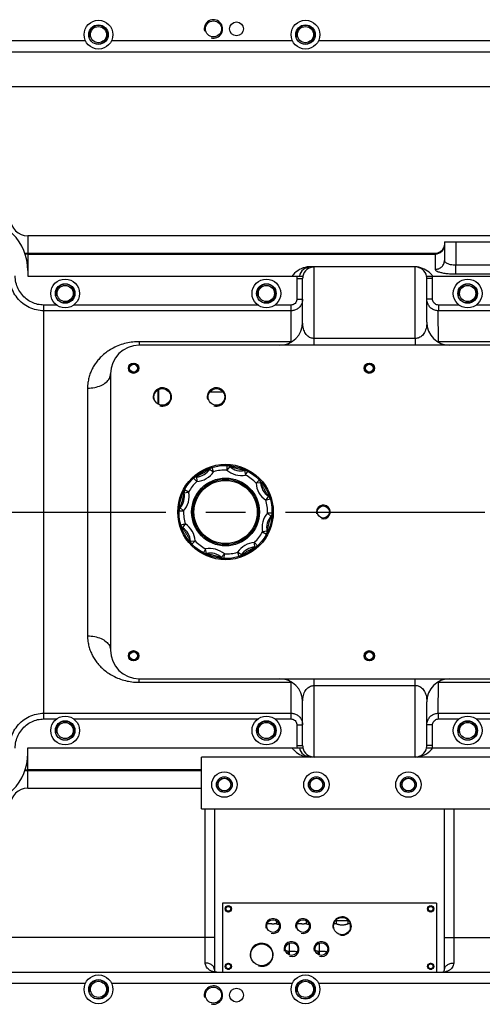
# Model space of a CAD drawing. Header units: millimetres. Extents: x 8 to 399, y 9 to 282.
# Tile 6 of 36: x 97 to 117, y 58 to 101. Entities that reach past the tile are written whole.
import ezdxf

# ---------------------------------------------------------------- set-up
doc = ezdxf.new("R2010")
doc.units = ezdxf.units.MM
doc.header["$LTSCALE"] = 23.1
doc.linetypes.add('CENTER', pattern=[0.6, 0.375, -0.075, 0.075, -0.075])
doc.layers.get('0').update_dxf_attribs({"linetype": 'CONTINUOUS'})
doc.layers.add('02___PRT_ALL_AXES', color=7, linetype='CONTINUOUS')
doc.layers.add('02__ASM_ALL_AXES', color=7, linetype='CONTINUOUS')

msp = doc.modelspace()

# ---------------------------------------------------------------- linework, layer by layer
at = {"color": 7, "linetype": 'Continuous'}
for p, q in [((88.44897, 99.19583), (138.56512, 99.19583)), ((96.18438, 97.69583), (125.58437, 97.69583)), ((97.68438, 91.19583), (97.68438, 89.69536)), ((124.08437, 91.19583), (97.68438, 91.19583)), ((115.80225, 90.94583), (115.80225, 90.13336)), ((115.80225, 90.94583), (123.40225, 90.94583)), ((116.30225, 90.94583), (116.30212, 89.93337)), ((97.68438, 90.44583), (115.40225, 90.44583)), ((97.68438, 90.41011), (115.40225, 90.41011)), ((115.40225, 90.44583), (115.40225, 89.74289)), ((116.30212, 89.93337), (122.90224, 89.93337)), ((116.30225, 89.54289), (116.30225, 89.93337)), ((97.68443, 89.69536), (97.68438, 89.44583)), ((114.48225, 89.85774), (109.98225, 89.85774)), ((109.98225, 89.84583), (110.13438, 89.84583)), ((110.13438, 86.44583), (110.13438, 89.84583)), ((114.53434, 86.73768), (114.53437, 89.84583)), ((116.30225, 89.54289), (122.90225, 89.54289)), ((97.68438, 89.44583), (109.64511, 89.44583)), ((109.38438, 89.34275), (109.38438, 88.45466)), ((109.38438, 89.34275), (109.63438, 89.34275)), ((109.63438, 87.44583), (109.63438, 89.34286)), ((115.02365, 89.44583), (124.08437, 89.44583)), ((115.03437, 87.44583), (115.03437, 89.3428)), ((115.28437, 89.34275), (115.03437, 89.34275)), ((115.28437, 88.45466), (115.28437, 89.34275)), ((98.38438, 70.19931), (98.38438, 88.19236)), ((109.13438, 86.59968), (109.13438, 88.19236)), ((109.38438, 88.45466), (109.63438, 88.45466)), ((115.28437, 88.45466), (115.03437, 88.45466)), ((115.53437, 88.19236), (115.53437, 87.94246)), ((109.13437, 87.94246), (98.38438, 87.94246)), ((115.53437, 86.59968), (115.5342, 87.94246)), ((124.78437, 87.94246), (115.5342, 87.94246)), ((102.53437, 86.59968), (102.53437, 86.44583)), ((109.13438, 86.59968), (102.53437, 86.59968)), ((109.13438, 86.59968), (109.14056, 86.59524)), ((109.14056, 86.59524), (109.14966, 86.58881)), ((114.53434, 86.73768), (110.1344, 86.73768)), ((114.53437, 86.73768), (114.53437, 86.44583)), ((115.51909, 86.58881), (115.52819, 86.59524)), ((115.52819, 86.59524), (115.53437, 86.59968)), ((122.53437, 86.59968), (115.53437, 86.59968)), ((122.53437, 86.44583), (102.53437, 86.44583)), ((101.28437, 85.19583), (101.28437, 73.19583)), ((100.28437, 84.58045), (100.28437, 73.81122)), ((105.598, 84.41326), (106.17075, 84.41326)), ((105.37188, 81.00727), (105.17188, 80.8918)), ((105.37538, 81.00525), (105.37188, 81.00727)), ((105.37188, 81.00727), (105.37188, 81.00355)), ((105.58573, 81.06326), (105.7643, 80.94516)), ((105.7643, 80.94516), (105.7073, 81.13687)), ((106.33941, 81.22009), (106.33397, 81.02016)), ((106.47589, 81.18045), (106.33397, 81.02016)), ((107.11083, 81.01032), (107.15359, 80.80054)), ((107.15359, 80.80054), (107.24884, 80.9764)), ((107.19688, 81.00727), (107.1934, 81.00527)), ((107.39687, 80.8918), (107.19688, 81.00727)), ((107.19688, 81.00727), (107.19688, 81.00354)), ((104.89193, 80.66611), (105.02945, 80.5209)), ((105.01646, 80.73459), (105.02945, 80.5209)), ((105.17188, 80.8918), (105.17188, 80.88771)), ((105.17188, 80.8918), (105.17514, 80.88992)), ((107.39687, 80.8918), (107.39185, 80.8889)), ((107.39687, 80.88582), (107.39687, 80.8918)), ((107.75465, 80.58828), (107.60944, 80.45076)), ((104.46989, 80.02228), (104.67966, 80.06504)), ((104.67966, 80.06504), (104.50381, 80.1603)), ((107.82313, 80.46374), (107.60944, 80.45076)), ((108.1518, 79.89448), (108.0337, 79.71591)), ((108.0337, 79.71591), (108.22541, 79.7729)), ((104.26285, 79.31331), (104.25938, 79.3113)), ((104.25938, 79.3113), (104.25938, 79.08036)), ((104.25938, 79.3113), (104.26261, 79.30944)), ((104.26012, 79.25086), (104.46005, 79.24543)), ((104.29976, 79.38735), (104.46005, 79.24543)), ((108.30938, 79.3113), (108.3042, 79.31429)), ((108.30938, 79.3113), (108.30435, 79.3084)), ((108.30938, 79.08036), (108.30938, 79.3113)), ((104.25938, 79.08036), (104.2644, 79.08326)), ((104.25938, 79.08036), (104.26455, 79.07738)), ((108.26899, 79.00432), (108.1087, 79.14624)), ((108.30863, 79.1408), (108.1087, 79.14624)), ((108.3059, 79.07836), (108.30938, 79.08036)), ((108.30938, 79.08036), (108.30614, 79.08223)), ((104.53505, 78.67576), (104.34334, 78.61876)), ((104.41695, 78.49719), (104.53505, 78.67576)), ((108.09886, 78.36938), (107.88909, 78.32662)), ((107.88909, 78.32662), (108.06494, 78.23137)), ((104.74562, 77.92792), (104.95931, 77.94091)), ((104.8141, 77.80338), (104.95931, 77.94091)), ((105.17188, 77.50584), (105.17188, 77.49987)), ((105.17188, 77.49987), (105.1769, 77.50277)), ((105.17188, 77.49987), (105.37188, 77.3844)), ((105.41516, 77.59112), (105.31991, 77.41526)), ((105.45792, 77.38135), (105.41516, 77.59112)), ((107.19688, 77.3844), (107.39687, 77.49987)), ((107.39687, 77.49987), (107.39361, 77.50175)), ((107.39687, 77.49987), (107.39687, 77.50396)), ((107.55229, 77.65708), (107.5393, 77.87077)), ((107.67682, 77.72556), (107.5393, 77.87077)), ((105.37188, 77.3844), (105.37188, 77.38813)), ((105.37188, 77.3844), (105.37535, 77.3864)), ((106.09286, 77.21122), (106.23478, 77.37151)), ((106.22934, 77.17158), (106.23478, 77.37151)), ((106.98302, 77.32841), (106.80445, 77.44651)), ((106.80445, 77.44651), (106.86145, 77.2548)), ((107.19337, 77.38642), (107.19688, 77.3844)), ((107.19688, 77.3844), (107.19688, 77.38812)), ((102.53437, 71.79199), (102.53437, 71.94583)), ((102.53437, 71.94583), (122.53437, 71.94583)), ((110.13438, 68.54583), (110.13438, 71.94583)), ((114.53437, 68.54583), (114.53437, 71.94583)), ((102.53437, 71.79199), (109.13438, 71.79199)), ((109.14056, 71.79643), (109.13438, 71.79199)), ((109.13438, 70.19931), (109.13438, 71.79199)), ((109.14966, 71.80285), (109.14056, 71.79643)), ((110.13441, 71.65399), (114.53435, 71.65399)), ((115.52819, 71.79643), (115.51909, 71.80285)), ((115.53437, 71.79199), (115.52819, 71.79643)), ((115.5342, 70.44921), (115.53437, 71.79199)), ((115.53437, 71.79199), (122.53437, 71.79199)), ((109.63438, 69.04885), (109.63438, 70.94583)), ((115.03437, 69.04888), (115.03437, 70.94583)), ((98.38438, 70.44921), (109.13438, 70.44921)), ((115.5342, 70.44921), (124.78437, 70.44921)), ((115.53437, 70.19931), (115.53437, 70.44921)), ((109.38438, 69.93701), (109.63438, 69.93701)), ((109.38438, 69.93701), (109.38438, 69.04891)), ((115.28437, 69.93701), (115.03437, 69.93701)), ((115.28437, 69.04891), (115.28437, 69.93701)), ((97.68443, 68.69631), (97.68438, 68.94583)), ((97.68438, 68.94583), (109.6451, 68.94583)), ((109.38438, 69.04891), (109.63438, 69.04891)), ((115.02365, 68.94583), (124.08437, 68.94583)), ((115.28437, 69.04891), (115.03437, 69.04891)), ((97.68438, 67.19583), (97.68438, 68.69631)), ((105.23225, 66.29583), (105.23225, 68.54583)), ((110.13438, 68.54583), (105.23225, 68.54583)), ((119.23225, 68.54583), (114.53437, 68.54583)), ((105.23225, 67.98155), (97.68438, 67.98155)), ((105.23225, 67.94583), (97.68438, 67.94583)), ((106.23225, 67.63196), (106.23225, 67.62083)), ((110.23225, 67.63196), (110.23225, 67.62083)), ((114.23225, 67.63196), (114.23225, 67.62083)), ((97.68438, 67.19583), (105.23225, 67.19583)), ((106.23225, 67.07083), (106.23225, 67.05971)), ((110.23225, 67.07083), (110.23225, 67.05971)), ((114.23225, 67.07083), (114.23225, 67.05971)), ((105.23225, 66.29583), (119.23225, 66.29583)), ((105.40225, 59.59057), (105.40225, 66.29583)), ((105.80225, 66.29583), (105.80225, 59.29583)), ((115.80225, 59.29583), (115.80225, 66.29583)), ((116.20225, 66.29583), (116.20225, 59.59057)), ((115.45225, 62.19583), (106.15225, 62.19583)), ((106.15225, 62.19583), (106.15225, 59.19583)), ((115.45225, 62.19583), (115.45225, 59.19583)), ((108.45225, 61.44583), (108.46112, 61.44583)), ((109.75225, 61.44583), (109.76112, 61.44583)), ((111.07638, 61.44583), (111.62812, 61.44583)), ((105.80225, 60.69583), (96.18438, 60.69583)), ((109.05225, 60.44583), (109.04338, 60.44583)), ((110.35225, 60.44583), (110.34338, 60.44583)), ((115.80225, 60.69583), (124.15318, 60.69583)), ((88.44926, 59.19583), (124.1555, 59.19583))]:
    msp.add_line(p, q, dxfattribs=at)
at = {"color": 2, "linetype": 'Continuous'}
for p, q in [((108.45225, 61.44583), (108.45225, 61.44952)), ((109.75225, 61.44583), (109.75225, 61.44952)), ((109.05225, 60.44583), (109.05225, 59.94214)), ((110.35225, 60.44583), (110.35225, 59.94214))]:
    msp.add_line(p, q, dxfattribs=at)
at = {"color": 7, "linetype": 'Continuous'}
for centre, radius in [((106.28437, 79.19583), 2.025), ((106.28437, 79.19583), 1.475), ((106.28437, 79.19583), 1.425), ((106.28437, 79.19583), 1.375), ((106.23225, 67.34583), 0.55), ((106.23225, 67.34583), 0.3425), ((106.23225, 67.34583), 0.28613), ((110.23225, 67.34583), 0.55), ((110.23225, 67.34583), 0.3425), ((110.23225, 67.34583), 0.28613), ((114.23225, 67.34583), 0.55), ((114.23225, 67.34583), 0.3425), ((114.23225, 67.34583), 0.28613), ((106.23225, 67.34583), 0.275), ((110.23225, 67.34583), 0.275), ((114.23225, 67.34583), 0.275)]:
    msp.add_circle(centre, radius, dxfattribs=at)
at = {"color": 2, "linetype": 'Continuous'}
for centre, radius in [((105.75787, 100.19583), 0.4), ((100.75787, 99.94583), 0.4), ((109.75787, 99.94583), 0.4), ((99.30938, 88.69583), 0.4), ((108.05938, 88.69583), 0.4), ((116.80938, 88.69583), 0.4), ((102.28437, 85.44583), 0.2), ((112.53437, 85.44583), 0.2), ((103.53437, 84.19583), 0.4), ((105.88438, 84.19583), 0.4), ((110.53437, 79.19583), 0.3), ((102.28437, 72.94583), 0.2), ((112.53437, 72.94583), 0.2), ((99.30938, 69.69583), 0.4), ((108.05938, 69.69583), 0.4), ((116.80938, 69.69583), 0.4), ((106.40225, 61.94583), 0.125), ((115.20225, 61.94583), 0.125), ((108.35225, 61.19583), 0.325), ((109.65225, 61.19583), 0.325), ((111.35225, 61.19583), 0.4), ((107.85225, 59.94583), 0.5), ((109.15225, 60.19583), 0.325), ((110.45225, 60.19583), 0.325), ((106.40225, 59.44583), 0.125), ((115.20225, 59.44583), 0.125), ((100.75787, 58.44583), 0.4), ((109.75787, 58.44583), 0.4), ((105.75787, 58.19583), 0.4)]:
    msp.add_arc(centre, radius, 255, 195, dxfattribs=at)
at = {"color": 7, "linetype": 'Continuous'}
for centre, radius, start, end in [((95.43443, 89.69583), 2.25, 359.987935, 90), ((97.68438, 91.94583), 0.75, 180, 270), ((97.68438, 91.94583), 1.5, 264.18373, 270), ((97.68454, 91.94334), 1.53323, 264.817963, 269.993738), ((115.40225, 90.84583), 0.4, 270, 337.5), ((109.9825, 88.85755), 1.00032, 139.37245, 143.963832), ((109.98226, 88.85772), 1.00002, 98.61558, 139.371217), ((109.98225, 89.34583), 0.5, 90, 168.463041), ((110.13438, 89.34583), 0.5, 90, 168.463041), ((109.98178, 88.86125), 0.99646, 93.102828, 98.618555), ((109.98271, 88.84594), 1.0118, 90.026294, 93.108771), ((114.48226, 88.85924), 0.9985, 88.985906, 90.00051), ((114.48225, 88.85775), 0.99999, 80.266435, 88.986995), ((114.53437, 89.34583), 0.5, 11.536959, 90), ((114.48217, 88.85738), 1.00037, 77.968455, 80.265467), ((114.48225, 88.85774), 1, 39.928781, 77.968681), ((114.4822, 88.8577), 1.00007, 36.035185, 39.9288), ((110.13308, 89.34287), 0.74871, 172.095878, 180.009192), ((110.13555, 89.34269), 0.50118, 168.123835, 179.980686), ((114.53285, 89.34266), 0.50152, 0.015872, 11.871959), ((114.53303, 89.34269), 0.75135, 0.004727, 7.890203), ((108.63438, 87.44583), 1, 270, 360), ((116.03438, 87.44583), 1, 180, 269.999967), ((102.53437, 85.19583), 1.25, 90, 180), ((104.97187, 81.46915), 0.75, 273.474648, 326.525352), ((104.97187, 81.46915), 0.95, 273.474648, 326.525352), ((105.7643, 80.94516), 0.2, 106.557261, 146.525352), ((106.28437, 79.19583), 1.825, 88.442739, 106.557261), ((106.96377, 81.73139), 0.95, 228.474648, 281.525352), ((106.33397, 81.02016), 0.2, 48.474648, 88.442739), ((106.96377, 81.73139), 0.75, 228.474648, 281.525352), ((107.09973, 80.56202), 0.44843, 88.072968, 88.581925), ((107.15359, 80.80054), 0.2, 61.557261, 101.525352), ((106.28437, 79.19583), 1.825, 133.442739, 151.557261), ((105.02945, 80.5209), 0.2, 93.474648, 133.442739), ((105.14322, 80.30441), 0.44847, 106.417806, 106.927023), ((106.28437, 79.19583), 1.825, 43.442739, 61.557261), ((107.60944, 80.45076), 0.2, 3.474648, 43.442739), ((107.39294, 80.33699), 0.44847, 16.417786, 16.927027), ((103.74882, 79.87523), 0.95, 318.474648, 11.525352), ((104.67966, 80.06504), 0.2, 151.557261, 191.525352), ((108.55769, 80.50833), 0.95, 183.474648, 236.525352), ((108.55769, 80.50833), 0.75, 183.474648, 236.525352), ((103.74882, 79.87523), 0.75, 318.474648, 11.525352), ((104.91819, 80.01119), 0.44843, 178.072968, 178.581925), ((106.28437, 79.19583), 1.825, 358.442739, 16.557261), ((108.0337, 79.71591), 0.2, 16.557261, 56.525352), ((104.46005, 79.24543), 0.2, 138.474648, 178.442739), ((106.28437, 79.19583), 1.825, 178.442739, 196.557261), ((108.81993, 78.51643), 0.95, 138.474648, 191.525352), ((108.81993, 78.51643), 0.75, 138.474648, 191.525352), ((108.1087, 79.14624), 0.2, 318.474648, 358.442739), ((104.53505, 78.67576), 0.2, 196.557261, 236.525352), ((104.01106, 77.88333), 0.75, 3.474648, 56.525352), ((104.01106, 77.88333), 0.95, 3.474648, 56.525352), ((106.28437, 79.19583), 1.825, 313.442739, 331.557261), ((107.88909, 78.32662), 0.2, 331.557261, 11.525352), ((107.65056, 78.38048), 0.44843, 358.072968, 358.581925), ((105.17581, 78.05468), 0.44847, 196.417786, 196.927027), ((104.95931, 77.94091), 0.2, 183.474648, 223.442739), ((106.28437, 79.19583), 1.825, 223.442739, 241.557261), ((105.60498, 76.66028), 0.95, 48.474648, 101.525352), ((107.59687, 76.92252), 0.95, 93.474648, 146.525352), ((107.59687, 76.92252), 0.75, 93.474648, 146.525352), ((107.5393, 77.87077), 0.2, 273.474648, 313.442739), ((107.42553, 78.08726), 0.44847, 286.417806, 286.927023), ((105.41516, 77.59112), 0.2, 241.557261, 281.525352), ((105.46902, 77.82965), 0.44843, 268.072968, 268.581925), ((105.60498, 76.66028), 0.75, 48.474648, 101.525352), ((106.23478, 77.37151), 0.2, 228.474648, 268.442739), ((106.28437, 79.19583), 1.825, 268.442739, 286.557261), ((106.80445, 77.44651), 0.2, 286.557261, 326.525352), ((102.53437, 73.19583), 1.25, 180, 270), ((108.63437, 70.94583), 1, 0, 89.999992), ((116.03437, 70.94583), 1, 90, 180), ((109.98219, 69.53388), 0.99993, 216.03491, 222.628038), ((110.13423, 69.04887), 0.74985, 179.996847, 187.898083), ((109.98225, 69.04583), 0.5, 191.536959, 270), ((110.13589, 69.04901), 0.50151, 180.018263, 191.872169), ((110.13438, 69.04583), 0.5, 191.536959, 270), ((114.53437, 69.04583), 0.5, 270, 348.463041), ((114.48225, 69.53393), 1, 280.957415, 323.964433), ((114.53279, 69.04902), 0.50159, 348.128784, 359.984592), ((114.53202, 69.04904), 0.75236, 352.115099, 359.989971), ((95.43443, 68.69583), 2.25, 270, 0.012065), ((109.98225, 69.53392), 1, 222.627535, 260.266454), ((114.48215, 69.53416), 1.00025, 278.618959, 280.960687), ((97.68438, 66.44583), 1.5, 90, 95.81627), ((97.68454, 66.44832), 1.53323, 90.006262, 95.182037), ((97.68438, 66.44583), 0.75, 90, 180), ((105.90225, 59.29583), 0.1, 180, 270), ((115.70225, 59.29583), 0.1, 270, 360), ((115.7024, 59.82442), 0.62858, 269.986222, 280.091669), ((115.70503, 59.80814), 0.61209, 280.11683, 282.880612)]:
    msp.add_arc(centre, radius, start, end, dxfattribs=at)
for points, start_tangent, end_tangent in [([(115.40225, 90.41011), (115.55532, 90.43984), (115.68509, 90.52448), (115.7718, 90.65116), (115.80225, 90.80059)], (1, 0), (0, 1)), ([(115.40225, 89.74289), (115.55532, 89.77262), (115.68509, 89.85726), (115.7718, 89.98394), (115.80225, 90.13337)], (1, 0), (0, 1)), ([(115.80225, 90.13336), (115.87098, 90.03216), (115.95148, 89.99084), (116.05501, 89.95954), (116.17462, 89.94), (116.30212, 89.93338)], (-0.00004875, -1), (0.99999997, 0.00023354)), ([(98.38438, 87.94246), (98.05797, 87.97929), (97.74671, 88.08825), (97.46469, 88.26524), (97.22612, 88.5028), (97.04354, 88.7904), (96.92738, 89.11403), (96.88453, 89.45694)], (-1, 0.0000638), (-0.01433575, 0.99989724)), ([(98.38438, 88.19236), (98.11479, 88.22265), (97.85591, 88.31307), (97.62071, 88.46051), (97.42108, 88.65924), (97.26786, 88.90073), (97.1703, 89.17308), (97.13451, 89.46056)], (-0.99999999, 0.00012091), (-0.01443396, 0.99989582)), ([(115.40225, 89.74289), (115.52641, 89.64153), (115.67145, 89.60024), (115.85776, 89.569), (116.07291, 89.5495), (116.30225, 89.54289)], (-0.0002668, -0.99999996), (0.99999994, 0.00034513)), ([(109.63438, 88.45466), (109.60927, 88.29439), (109.53698, 88.15092), (109.42572, 88.03839), (109.28718, 87.96696), (109.13437, 87.94246)], (0.00025844, -0.99999997), (-1, 0.00000095)), ([(109.38438, 88.45466), (109.37124, 88.37081), (109.33385, 88.29661), (109.27745, 88.23961), (109.20865, 88.20422), (109.13438, 88.19236)], (0.00067542, -0.99999977), (-1, 0.00003072)), ([(115.5342, 87.94246), (115.38178, 87.96689), (115.24313, 88.03832), (115.13178, 88.15091), (115.05947, 88.29444), (115.03437, 88.45466)], (-0.99999998, -0.00017685), (-0.00002224, 1)), ([(115.53437, 88.19236), (115.45962, 88.20437), (115.3908, 88.23998), (115.33447, 88.29722), (115.29727, 88.37156), (115.28437, 88.45466)], (-0.99999979, -0.00065573), (-0.00001539, 1)), ([(110.1344, 86.73768), (110.05794, 86.74492), (109.97893, 86.76844), (109.90038, 86.81052), (109.82712, 86.87157), (109.76247, 86.9514), (109.70907, 87.04928), (109.66873, 87.16486), (109.64328, 87.29722), (109.63438, 87.44583)], (-0.99999997, 0.00024967), (-0.00001131, 1)), ([(115.03437, 87.44583), (115.02561, 87.29837), (115.00051, 87.16672), (114.96064, 87.05146), (114.90772, 86.95358), (114.8435, 86.87348), (114.77051, 86.81196), (114.69204, 86.76935), (114.61229, 86.7452), (114.53434, 86.73767)], (-0.000018, -1), (-0.99999993, -0.00037551)), ([(102.53437, 86.59968), (102.25854, 86.5844), (101.96609, 86.5342), (101.67195, 86.4455), (101.39905, 86.32381), (101.16759, 86.18444), (100.98401, 86.04382), (100.83582, 85.90471), (100.70241, 85.75277), (100.58428, 85.58767), (100.48528, 85.41449), (100.4046, 85.23168), (100.3421, 85.0349), (100.30027, 84.82006), (100.28437, 84.58045)], (-0.99999997, 0.00023343), (0.00000033, -1)), ([(100.28437, 84.58045), (100.59339, 84.61057), (100.87216, 84.69798), (101.09339, 84.83412), (101.23543, 85.00567), (101.28437, 85.19583)], (1, 0), (0, 1)), ([(105.58573, 81.06326), (105.56154, 81.0472), (105.53012, 81.02604), (105.49217, 81.00036), (105.44761, 80.97056), (105.39615, 80.93719), (105.3399, 80.90252), (105.28149, 80.86874), (105.2223, 80.83672), (105.16625, 80.80808), (105.11757, 80.7841), (105.07638, 80.76408), (105.04242, 80.74749), (105.01646, 80.73459)], (-0.83547082, -0.54953481), (-0.89365918, -0.44874634)), ([(105.58572, 81.06325), (105.59439, 81.08448), (105.60775, 81.1006), (105.62481, 81.11041)], (0.25271413, 0.96754099), (0.94547442, 0.32569635)), ([(105.7073, 81.13687), (105.66454, 81.11997), (105.62351, 81.09497), (105.58573, 81.06326)], (-0.95853793, -0.28496496), (-0.72440747, -0.68937204)), ([(106.42262, 81.20445), (106.38509, 81.21483), (106.33941, 81.22009)], (-0.94388848, 0.33026434), (-0.99963091, 0.02716709)), ([(106.47589, 81.18045), (106.4312, 81.20131), (106.42262, 81.20445)], (-0.87814374, 0.47839688), (-0.94388848, 0.33026434)), ([(106.4759, 81.18044), (106.46203, 81.1987), (106.44495, 81.21082), (106.42594, 81.21588)], (-0.49449066, 0.86918294), (-0.99755323, 0.06991103)), ([(107.11083, 81.01032), (107.08273, 81.016), (107.04596, 81.02318), (107.00096, 81.03186), (106.94793, 81.04237), (106.88736, 81.05529), (106.82246, 81.07071), (106.75689, 81.08826), (106.69226, 81.10755), (106.63259, 81.12689), (106.58138, 81.14432), (106.53826, 81.15923), (106.50298, 81.17135), (106.47589, 81.18045)], (-0.97934637, 0.20218975), (-0.94922559, 0.31459621)), ([(107.11081, 81.01032), (107.13195, 81.0192), (107.1528, 81.02115), (107.1718, 81.01603)], (0.86284993, 0.50546019), (0.89885314, -0.43824997)), ([(107.24884, 80.9764), (107.20665, 80.9947), (107.15997, 81.00603), (107.11481, 81.0102)], (-0.87928933, 0.47628802), (-0.99943359, 0.03365255)), ([(104.96182, 80.71389), (104.92795, 80.6947), (104.89193, 80.66611)], (-0.90096205, -0.4338979), (-0.72605582, -0.68763576)), ([(105.01648, 80.73459), (104.99376, 80.7377), (104.97311, 80.73419), (104.95609, 80.72432)], (-0.96426285, 0.26494746), (-0.75481122, -0.65594209)), ([(105.01265, 80.73345), (104.97011, 80.71773), (104.96182, 80.71389)], (-0.95666883, -0.2911782), (-0.90096205, -0.4338979)), ([(107.80244, 80.51839), (107.78324, 80.55226), (107.75465, 80.58828)], (-0.43389785, 0.90096207), (-0.68763576, 0.72605582)), ([(107.82199, 80.46756), (107.80628, 80.5101), (107.80244, 80.51839)], (-0.29117828, 0.95666881), (-0.43389785, 0.90096207)), ([(107.82314, 80.46373), (107.82624, 80.48645), (107.82273, 80.50709), (107.81286, 80.52412)], (0.26494746, 0.96426285), (-0.65594209, 0.75481122)), ([(104.46989, 80.02227), (104.46101, 80.04341), (104.45906, 80.06426), (104.46418, 80.08326)], (-0.50546018, 0.86284993), (0.43824996, 0.89885314)), ([(104.50381, 80.1603), (104.48551, 80.11811), (104.47417, 80.07142), (104.47001, 80.02627)], (-0.47628802, -0.87928933), (-0.03365255, -0.99943359)), ([(107.97312, 80.17083), (107.94001, 80.23017), (107.91172, 80.28407), (107.88756, 80.33222), (107.86689, 80.37446), (107.84928, 80.4107), (107.83465, 80.44059), (107.82313, 80.46374)], (-0.49998132, 0.86603619), (-0.44874778, 0.89365845)), ([(108.1518, 79.89448), (108.1375, 79.91604), (108.11893, 79.94366), (108.09634, 79.97704), (108.07009, 80.01606), (108.04047, 80.06107), (108.00794, 80.1125), (107.97312, 80.17083)], (-0.54953389, 0.83547142), (-0.50002244, 0.86601245)), ([(104.46989, 80.02228), (104.46421, 79.99418), (104.45704, 79.95743), (104.44835, 79.91244), (104.43783, 79.85937), (104.42489, 79.79871), (104.40944, 79.7337), (104.39189, 79.66813), (104.37261, 79.60358), (104.35329, 79.54398), (104.33588, 79.49281), (104.32097, 79.44969), (104.30885, 79.41442), (104.29976, 79.38735)], (-0.20218975, -0.97934637), (-0.314596, -0.94922566)), ([(108.15179, 79.89449), (108.17302, 79.88582), (108.18914, 79.87246), (108.19895, 79.8554)], (0.96754117, -0.25271345), (0.32569593, -0.94547457)), ([(108.22541, 79.7729), (108.20851, 79.81567), (108.18352, 79.8567), (108.1518, 79.89448)], (-0.28496496, 0.95853793), (-0.68937233, 0.7244072)), ([(104.27576, 79.33408), (104.26537, 79.29655), (104.26012, 79.25086)], (-0.33026435, -0.94388848), (-0.02716709, -0.99963091)), ([(104.29977, 79.38736), (104.28151, 79.37349), (104.26939, 79.35641), (104.26433, 79.3374)], (-0.86918294, -0.49449066), (-0.06991103, -0.99755323)), ([(104.29976, 79.38735), (104.2789, 79.34265), (104.27576, 79.33408)], (-0.47839693, -0.87814371), (-0.33026435, -0.94388848)), ([(108.09886, 78.36938), (108.10454, 78.39748), (108.11171, 78.43424), (108.1204, 78.47923), (108.13092, 78.5323), (108.14386, 78.59296), (108.15931, 78.65796), (108.17686, 78.72353), (108.19614, 78.78809), (108.21546, 78.84769), (108.23287, 78.89886), (108.24778, 78.94198), (108.2599, 78.97724), (108.26899, 79.00432)], (0.20218975, 0.97934637), (0.314596, 0.94922566)), ([(108.26898, 79.00431), (108.28724, 79.01818), (108.29936, 79.03525), (108.30442, 79.05427)], (0.86918294, 0.49449066), (0.06991103, 0.99755323)), ([(108.26899, 79.00432), (108.28985, 79.04901), (108.29299, 79.05759)], (0.47839693, 0.87814371), (0.33026435, 0.94388848)), ([(108.29299, 79.05759), (108.30338, 79.09511), (108.30863, 79.1408)], (0.33026435, 0.94388848), (0.02716709, 0.99963091)), ([(104.34334, 78.61876), (104.36024, 78.576), (104.38523, 78.53496), (104.41695, 78.49719)], (0.28496496, -0.95853793), (0.68937233, -0.7244072)), ([(104.41696, 78.49718), (104.39573, 78.50585), (104.37961, 78.51921), (104.3698, 78.53627)], (-0.96754117, 0.25271345), (-0.32569593, 0.94547457)), ([(104.41695, 78.49719), (104.43125, 78.47563), (104.44982, 78.44801), (104.47241, 78.41462), (104.49866, 78.3756), (104.52828, 78.3306), (104.56081, 78.27916), (104.59563, 78.22083)], (0.54953389, -0.83547142), (0.50002244, -0.86601245)), ([(108.06494, 78.23137), (108.08324, 78.27355), (108.09458, 78.32024), (108.09874, 78.3654)], (0.47628802, 0.87928933), (0.03365255, 0.99943359)), ([(108.09886, 78.3694), (108.10774, 78.34825), (108.10969, 78.32741), (108.10457, 78.30841)], (0.50546018, -0.86284993), (-0.43824996, -0.89885314)), ([(104.59563, 78.22083), (104.62874, 78.16149), (104.65703, 78.1076), (104.68119, 78.05944), (104.70186, 78.01721), (104.71947, 77.98096), (104.7341, 77.95108), (104.74562, 77.92792)], (0.49998132, -0.86603619), (0.44874778, -0.89365845)), ([(104.74561, 77.92793), (104.74251, 77.90521), (104.74602, 77.88457), (104.75589, 77.86755)], (-0.26494746, -0.96426285), (0.65594209, -0.75481122)), ([(104.74676, 77.9241), (104.76247, 77.88157), (104.76631, 77.87328)], (0.29117828, -0.95666881), (0.43389785, -0.90096207)), ([(104.76631, 77.87328), (104.78551, 77.8394), (104.8141, 77.80338)], (0.43389785, -0.90096207), (0.68763576, -0.72605582)), ([(106.98302, 77.32841), (107.00721, 77.34446), (107.03863, 77.36563), (107.07658, 77.3913), (107.12114, 77.4211), (107.1726, 77.45448), (107.22885, 77.48915), (107.28726, 77.52293), (107.34645, 77.55495), (107.4025, 77.58358), (107.45118, 77.60756), (107.49237, 77.62758), (107.52633, 77.64418), (107.55229, 77.65708)], (0.83547082, 0.54953481), (0.89365918, 0.44874634)), ([(107.55227, 77.65707), (107.57499, 77.65397), (107.59564, 77.65748), (107.61266, 77.66734)], (0.96426285, -0.26494746), (0.75481122, 0.65594209)), ([(107.5561, 77.65822), (107.59864, 77.67393), (107.60693, 77.67777)], (0.95666883, 0.2911782), (0.90096205, 0.4338979)), ([(107.60693, 77.67777), (107.6408, 77.69696), (107.67682, 77.72556)], (0.90096205, 0.4338979), (0.72605582, 0.68763576)), ([(105.31991, 77.41526), (105.3621, 77.39697), (105.40878, 77.38563), (105.45394, 77.38147)], (0.87928933, -0.47628802), (0.99943359, -0.03365255)), ([(105.45794, 77.38135), (105.4368, 77.37247), (105.41595, 77.37052), (105.39695, 77.37564)], (-0.86284993, -0.50546019), (-0.89885314, 0.43824997)), ([(105.45792, 77.38135), (105.48602, 77.37567), (105.52279, 77.36849), (105.56779, 77.35981), (105.62082, 77.34929), (105.68139, 77.33638), (105.74629, 77.32096), (105.81186, 77.3034), (105.87649, 77.28412), (105.93616, 77.26477), (105.98737, 77.24735), (106.03049, 77.23243), (106.06577, 77.22032), (106.09286, 77.21122)], (0.97934637, -0.20218975), (0.94922559, -0.31459621)), ([(106.09285, 77.21123), (106.10672, 77.19296), (106.1238, 77.18085), (106.14281, 77.17579)], (0.49449066, -0.86918294), (0.99755323, -0.06991103)), ([(106.09286, 77.21122), (106.13755, 77.19036), (106.14613, 77.18722)], (0.87814374, -0.47839688), (0.94388848, -0.33026434)), ([(106.14613, 77.18722), (106.18366, 77.17683), (106.22934, 77.17158)], (0.94388848, -0.33026434), (0.99963091, -0.02716709)), ([(106.86145, 77.2548), (106.90421, 77.27169), (106.94524, 77.29669), (106.98302, 77.32841)], (0.95853793, 0.28496496), (0.72440747, 0.68937204)), ([(106.98303, 77.32842), (106.97436, 77.30719), (106.961, 77.29107), (106.94394, 77.28126)], (-0.25271413, -0.96754099), (-0.94547442, -0.32569635)), ([(100.28437, 73.81122), (100.30053, 73.5697), (100.34357, 73.35108), (100.40851, 73.14978), (100.49351, 72.96108), (100.59958, 72.7805), (100.72658, 72.60906), (100.86638, 72.45602), (101.02541, 72.3134), (101.22067, 72.17189), (101.45593, 72.03901), (101.72166, 71.92825), (102.00063, 71.84961), (102.27578, 71.80543), (102.53437, 71.79199)], (-0.00001986, -1), (0.99999997, 0.00025164)), ([(100.28437, 73.81122), (100.59339, 73.7811), (100.87216, 73.69369), (101.09339, 73.55755), (101.23543, 73.386), (101.28437, 73.19583)], (1, -0.00000068), (0, -1)), ([(109.63438, 70.94583), (109.64315, 71.09333), (109.66826, 71.22501), (109.70815, 71.3403), (109.7611, 71.4382), (109.82536, 71.5183), (109.8984, 71.57982), (109.97694, 71.62241), (110.0567, 71.64651), (110.13441, 71.65399)], (0.00001031, 1), (0.99999993, 0.0003657)), ([(114.53435, 71.65399), (114.61072, 71.64677), (114.68973, 71.62326), (114.76834, 71.58118), (114.84163, 71.5201), (114.90629, 71.44024), (114.9597, 71.34233), (115.00004, 71.22672), (115.02548, 71.09437), (115.03437, 70.94583)], (0.99999996, -0.00028343), (0.00001863, -1)), ([(96.88453, 68.93472), (96.92738, 69.27764), (97.04354, 69.60127), (97.22612, 69.88887), (97.46469, 70.12643), (97.74671, 70.30342), (98.05797, 70.41238), (98.38438, 70.44921)], (0.0143357, 0.99989724), (1, 0.00006376)), ([(97.13451, 68.93111), (97.1703, 69.21859), (97.26786, 69.49093), (97.42108, 69.73242), (97.62071, 69.93116), (97.85591, 70.0786), (98.11479, 70.16901), (98.38438, 70.19931)], (0.01443388, 0.99989583), (0.99999999, 0.00012085)), ([(109.13438, 70.44921), (109.28718, 70.42471), (109.42572, 70.35327), (109.53698, 70.24074), (109.60927, 70.09728), (109.63438, 69.93701)], (1, -0.00000144), (-0.00025858, -0.99999997)), ([(109.13438, 70.19931), (109.20865, 70.18745), (109.27745, 70.15205), (109.33385, 70.09506), (109.37124, 70.02086), (109.38438, 69.93701)], (1, 0.00003053), (-0.00067582, -0.99999977)), ([(115.03437, 69.93701), (115.05947, 70.09723), (115.13178, 70.24076), (115.24313, 70.35335), (115.38178, 70.42477), (115.5342, 70.44921)], (0.00002216, 1), (0.99999998, -0.00017681)), ([(115.28437, 69.93701), (115.29727, 70.02011), (115.33447, 70.09445), (115.3908, 70.15169), (115.45962, 70.18729), (115.53437, 70.19931)], (0.00001517, 1), (0.99999979, -0.00065532)), ([(105.73722, 59.21795), (105.66931, 59.24129), (105.5614, 59.30177), (105.48566, 59.37228), (105.43451, 59.45107), (105.40225, 59.59057)], (-0.96394907, 0.26608681), (0.00001292, 1)), ([(105.80225, 59.29583), (105.7718, 59.40863), (105.68508, 59.50425), (105.55532, 59.56814), (105.40225, 59.59057)], (-0.00000001, 1), (-1, -0.00000001)), ([(115.80225, 59.29583), (115.8327, 59.40862), (115.91941, 59.50424), (116.04918, 59.56813), (116.20225, 59.59057)], (0.00000001, 1), (1, 0.00001351)), ([(116.20225, 59.59057), (116.18513, 59.48813), (116.1369, 59.39541), (116.06149, 59.31599), (115.9621, 59.25332), (115.84147, 59.21144)], (-0.00012928, -0.99999999), (-0.97482226, -0.22298331)), ([(105.90225, 59.19583), (105.81491, 59.2019), (105.73722, 59.21795)], (-1, 0.00000976), (-0.96394907, 0.26608681))]:
    msp.add_spline(points, degree=3, dxfattribs=dict(at, start_tangent=start_tangent, end_tangent=end_tangent))
at = {"layer": '02___PRT_ALL_AXES', "color": 7, "linetype": 'Continuous'}
for p, q in [((92.3307, 99.69583), (100.18505, 99.69583)), ((101.3307, 99.69583), (109.18505, 99.69583)), ((110.3307, 99.69583), (118.18505, 99.69583)), ((114.53437, 89.84583), (110.13438, 89.84583)), ((98.93905, 88.19236), (98.38438, 88.19236)), ((107.68905, 88.19236), (99.6797, 88.19236)), ((109.13438, 88.19236), (108.4297, 88.19236)), ((116.43905, 88.19236), (115.53437, 88.19236)), ((123.93905, 88.19236), (117.1797, 88.19236)), ((103.33437, 84.49382), (103.33437, 83.89785)), ((103.38438, 83.86592), (103.38438, 84.52575)), ((98.38438, 70.19931), (98.93905, 70.19931)), ((99.6797, 70.19931), (107.68905, 70.19931)), ((108.4297, 70.19931), (109.13438, 70.19931)), ((115.53437, 70.19931), (116.43905, 70.19931)), ((117.1797, 70.19931), (123.93905, 70.19931)), ((114.53437, 68.54583), (110.13438, 68.54583)), ((111.08975, 61.46364), (111.08975, 61.46096)), ((111.70225, 61.2958), (111.70225, 61.06165)), ((111.7171, 61.27111), (111.70225, 61.2958)), ((111.72083, 61.2649), (111.7171, 61.27111)), ((100.18505, 58.69583), (92.3307, 58.69583)), ((109.18505, 58.69583), (101.3307, 58.69583)), ((118.18505, 58.69583), (110.3307, 58.69583))]:
    msp.add_line(p, q, dxfattribs=at)
for centre, radius in [((100.75787, 99.94583), 0.625), ((100.75787, 99.94583), 0.425), ((100.75787, 99.94583), 0.35), ((105.75787, 100.19583), 0.35), ((106.75787, 100.19583), 0.3), ((109.75787, 99.94583), 0.625), ((109.75787, 99.94583), 0.425), ((109.75787, 99.94583), 0.35), ((99.30938, 88.69583), 0.625), ((99.30938, 88.69583), 0.425), ((99.30938, 88.69583), 0.35), ((108.05938, 88.69583), 0.625), ((108.05938, 88.69583), 0.425), ((108.05938, 88.69583), 0.35), ((116.80938, 88.69583), 0.625), ((116.80938, 88.69583), 0.425), ((116.80938, 88.69583), 0.35), ((102.28437, 85.44583), 0.225), ((102.28437, 85.44583), 0.17), ((112.53437, 85.44583), 0.225), ((112.53437, 85.44583), 0.17), ((103.53437, 84.19583), 0.3625), ((105.88438, 84.19583), 0.3625), ((106.28437, 79.19583), 2.075), ((110.53437, 79.19583), 0.2625), ((102.28437, 72.94583), 0.225), ((102.28437, 72.94583), 0.17), ((112.53437, 72.94583), 0.225), ((112.53437, 72.94583), 0.17), ((99.30938, 69.69583), 0.625), ((108.05938, 69.69583), 0.625), ((116.80938, 69.69583), 0.625), ((99.30938, 69.69583), 0.425), ((99.30938, 69.69583), 0.35), ((108.05938, 69.69583), 0.425), ((108.05938, 69.69583), 0.35), ((116.80938, 69.69583), 0.425), ((116.80938, 69.69583), 0.35), ((106.40225, 61.94583), 0.1375), ((115.20225, 61.94583), 0.1375), ((106.40225, 61.94583), 0.105), ((115.20225, 61.94583), 0.105), ((108.35225, 61.19583), 0.275), ((109.65225, 61.19583), 0.275), ((111.35225, 61.19583), 0.375), ((107.85225, 59.94583), 0.475), ((109.15225, 60.19583), 0.275), ((110.45225, 60.19583), 0.275), ((106.40225, 59.44583), 0.1375), ((106.40225, 59.44583), 0.105), ((115.20225, 59.44583), 0.1375), ((115.20225, 59.44583), 0.105), ((100.75787, 58.44583), 0.625), ((109.75787, 58.44583), 0.625), ((100.75787, 58.44583), 0.425), ((100.75787, 58.44583), 0.35), ((109.75787, 58.44583), 0.425), ((109.75787, 58.44583), 0.35), ((105.75787, 58.19583), 0.35), ((106.75787, 58.19583), 0.3)]:
    msp.add_circle(centre, radius, dxfattribs=at)
for centre, radius, start, end in [((110.13438, 69.04583), 0.5, 191.536959, 270), ((114.53437, 69.04583), 0.5, 270, 348.463041), ((110.99072, 59.49476), 1.80107, 86.617055, 89.912181), ((112.57036, 61.46382), 1.48061, 180.110653, 180.6958), ((111.71395, 59.48973), 1.80611, 90.371011, 93.37888), ((110.13417, 61.46382), 1.48058, 359.304175, 359.889349)]:
    msp.add_arc(centre, radius, start, end, dxfattribs=at)
for points, start_tangent, end_tangent in [([(108.49685, 61.29276), (108.46073, 61.29065), (108.42789, 61.28853), (108.39812, 61.28674), (108.37073, 61.28564), (108.34409, 61.28544), (108.31714, 61.28622), (108.28837, 61.28778), (108.25669, 61.28982), (108.22181, 61.29198), (108.18353, 61.29391), (108.14167, 61.2953), (108.09855, 61.29583)], (-0.99862552, -0.05241252), (-0.99999917, 0.00129198)), ([(108.48975, 61.43399), (108.49015, 61.40558), (108.49117, 61.37862), (108.49272, 61.35128), (108.49469, 61.32254), (108.49685, 61.29276)], (0, -1), (0.07083856, -0.99748779)), ([(108.61983, 61.25138), (108.60907, 61.25404), (108.57062, 61.26512), (108.5386, 61.27613), (108.51355, 61.28581), (108.49685, 61.29276)], (-0.97275047, 0.23185454), (-0.91938248, 0.39336478)), ([(109.79685, 61.29276), (109.76073, 61.29065), (109.72789, 61.28853), (109.69812, 61.28674), (109.67073, 61.28564), (109.64409, 61.28544), (109.61714, 61.28622), (109.58837, 61.28778), (109.55669, 61.28982), (109.52181, 61.29198), (109.48353, 61.29391), (109.44167, 61.2953), (109.39855, 61.29583)], (-0.99862552, -0.05241252), (-0.99999917, 0.00129198)), ([(109.78975, 61.43399), (109.79015, 61.40558), (109.79117, 61.37862), (109.79272, 61.35128), (109.79469, 61.32254), (109.79685, 61.29276)], (0, -1), (0.07083856, -0.99748779)), ([(109.91983, 61.25138), (109.90907, 61.25404), (109.87062, 61.26512), (109.8386, 61.27613), (109.81355, 61.28581), (109.79685, 61.29276)], (-0.97275047, 0.23185454), (-0.91938248, 0.39336478)), ([(111.08986, 61.44583), (111.09029, 61.42345), (111.09186, 61.38125), (111.09427, 61.33739), (111.097, 61.2927)], (0.01209031, -0.99992691), (0.05906128, -0.99825436)), ([(111.35225, 61.23536), (111.30183, 61.23772), (111.25347, 61.24433), (111.2093, 61.25398), (111.17088, 61.26503), (111.13886, 61.27603), (111.11378, 61.28572), (111.097, 61.2927)], (-1, 0), (-0.91945259, 0.39320089)), ([(111.6075, 61.2927), (111.59074, 61.28572), (111.56556, 61.276), (111.53342, 61.26497), (111.49492, 61.25391), (111.4507, 61.24427), (111.40239, 61.23769), (111.35225, 61.23536)], (-0.91945259, -0.39320089), (-1, 0)), ([(111.6075, 61.2927), (111.61021, 61.33709), (111.6126, 61.38061), (111.6142, 61.42299), (111.61464, 61.44583)], (0.05906128, 0.99825436), (0.01209066, 0.99992691)), ([(108.88467, 60.14029), (108.89561, 60.13758), (108.93401, 60.12651), (108.96598, 60.11551), (108.99099, 60.10584), (109.00765, 60.09891)], (0.97274998, -0.23185661), (0.91938248, -0.39336478)), ([(109.00765, 60.09891), (109.04366, 60.10101), (109.0764, 60.10313), (109.1061, 60.10491), (109.13349, 60.10602), (109.16021, 60.10622), (109.18724, 60.10545), (109.21605, 60.10389), (109.24779, 60.10184), (109.28271, 60.09968), (109.32101, 60.09775), (109.36286, 60.09637), (109.40595, 60.09583)], (0.99862552, 0.05241252), (0.99999917, -0.00129198)), ([(109.01475, 59.95768), (109.01435, 59.98608), (109.01333, 60.01305), (109.01178, 60.04038), (109.00981, 60.06913), (109.00765, 60.09891)], (0, 1), (-0.07083856, 0.99748779)), ([(110.18467, 60.14029), (110.19561, 60.13758), (110.23401, 60.12651), (110.26598, 60.11551), (110.29099, 60.10584), (110.30765, 60.09891)], (0.97274998, -0.23185661), (0.91938248, -0.39336478)), ([(110.30765, 60.09891), (110.34366, 60.10101), (110.3764, 60.10313), (110.4061, 60.10491), (110.43349, 60.10602), (110.46021, 60.10622), (110.48724, 60.10545), (110.51605, 60.10389), (110.54779, 60.10184), (110.58271, 60.09968), (110.62101, 60.09775), (110.66286, 60.09637), (110.70595, 60.09583)], (0.99862552, 0.05241252), (0.99999917, -0.00129198)), ([(110.31475, 59.95768), (110.31435, 59.98608), (110.31333, 60.01305), (110.31178, 60.04038), (110.30981, 60.06913), (110.30765, 60.09891)], (0, 1), (-0.07083856, 0.99748779))]:
    msp.add_spline(points, degree=3, dxfattribs=dict(at, start_tangent=start_tangent, end_tangent=end_tangent))
at = {"layer": '02__ASM_ALL_AXES', "color": 7, "linetype": 'CENTER'}
msp.add_line((67.30938, 79.19583), (245.70683, 79.19583), dxfattribs=at)

doc.saveas('drawing.dxf')
